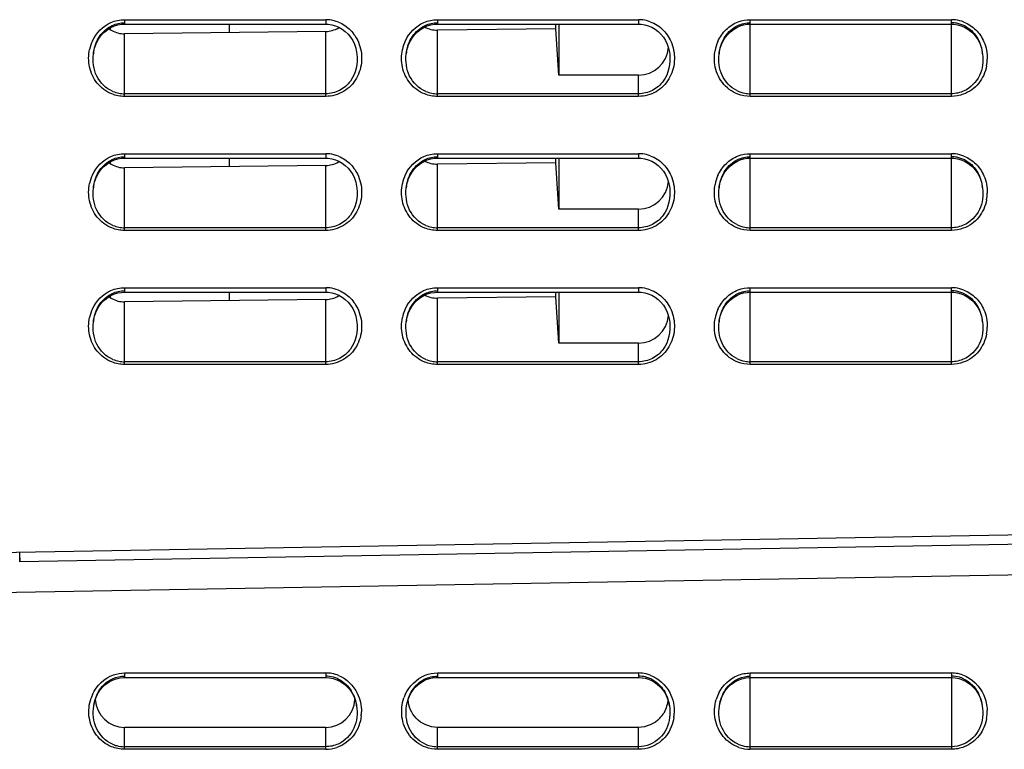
# Model space of a CAD drawing. Header units: millimetres. Extents: x 0 to 1200, y 0 to 1150.
# Tile 16 of 80: x 162 to 228, y 457 to 506. Entities that reach past the tile are written whole.
import ezdxf

# ---------------------------------------------------------------- set-up
doc = ezdxf.new("R2010")
doc.units = ezdxf.units.MM
doc.header["$LTSCALE"] = 74.962963
doc.layers.get('0').update_dxf_attribs({"linetype": 'CONTINUOUS'})
doc.layers.add('00_COMPONENTS', color=7, linetype='CONTINUOUS')

msp = doc.modelspace()

# ---------------------------------------------------------------- linework, layer by layer
at = {"color": 9, "linetype": 'CONTINUOUS'}
for p, q in [((169.124, 505.762), (169.124, 505.462)), ((169.124, 505.762), (182.624, 505.762)), ((182.624, 505.762), (182.624, 505.462)), ((190.124, 505.762), (190.124, 505.462)), ((190.124, 505.762), (203.624, 505.762)), ((203.624, 505.762), (203.624, 505.462)), ((211.124, 500.61), (211.124, 505.762)), ((211.124, 505.762), (224.624, 505.762)), ((224.624, 500.61), (224.624, 505.762)), ((182.624, 500.61), (182.624, 504.972)), ((190.124, 500.61), (190.124, 505.059)), ((169.124, 500.61), (169.124, 504.816)), ((184.718, 503.461), (184.719, 503.453)), ((205.718, 503.461), (205.719, 503.454)), ((203.624, 500.61), (203.624, 502.039)), ((182.624, 500.79), (169.124, 500.79)), ((182.624, 500.61), (169.124, 500.61)), ((203.624, 500.79), (190.124, 500.79)), ((203.624, 500.61), (190.124, 500.61)), ((224.624, 500.79), (211.124, 500.79)), ((224.624, 500.61), (211.124, 500.61)), ((169.124, 496.762), (169.124, 496.462)), ((169.124, 496.762), (182.624, 496.762)), ((182.624, 496.762), (182.624, 496.462)), ((190.124, 496.762), (190.124, 496.462)), ((190.124, 496.762), (203.624, 496.762)), ((203.624, 496.762), (203.624, 496.462)), ((211.124, 491.61), (211.124, 496.762)), ((211.124, 496.762), (224.624, 496.762)), ((224.624, 491.61), (224.624, 496.762)), ((169.124, 491.61), (169.124, 495.816)), ((182.624, 491.61), (182.624, 495.972)), ((190.124, 491.61), (190.124, 496.059)), ((184.718, 494.461), (184.719, 494.453)), ((205.718, 494.461), (205.719, 494.454)), ((203.624, 491.61), (203.624, 493.039)), ((182.624, 491.79), (169.124, 491.79)), ((203.624, 491.79), (190.124, 491.79)), ((224.624, 491.79), (211.124, 491.79)), ((182.624, 491.61), (169.124, 491.61)), ((203.624, 491.61), (190.124, 491.61)), ((224.624, 491.61), (211.124, 491.61)), ((169.124, 487.762), (169.124, 487.462)), ((169.124, 487.762), (182.624, 487.762)), ((182.624, 487.762), (182.624, 487.462)), ((190.124, 487.762), (190.124, 487.462)), ((190.124, 487.762), (203.624, 487.762)), ((203.624, 487.762), (203.624, 487.462)), ((211.124, 482.61), (211.124, 487.762)), ((211.124, 487.762), (224.624, 487.762)), ((224.624, 482.61), (224.624, 487.762)), ((169.124, 482.61), (169.124, 486.816)), ((182.624, 482.61), (182.624, 486.972)), ((190.124, 482.61), (190.124, 487.059)), ((184.718, 485.461), (184.719, 485.453)), ((205.718, 485.461), (205.719, 485.454)), ((203.624, 482.61), (203.624, 484.039)), ((182.624, 482.79), (169.124, 482.79)), ((182.624, 482.61), (169.124, 482.61)), ((203.624, 482.79), (190.124, 482.79)), ((203.624, 482.61), (190.124, 482.61)), ((224.624, 482.79), (211.124, 482.79)), ((224.624, 482.61), (211.124, 482.61)), ((169.124, 461.889), (169.124, 461.589)), ((169.124, 461.889), (182.624, 461.889)), ((182.624, 461.889), (182.624, 461.589)), ((190.124, 461.889), (190.124, 461.589)), ((190.124, 461.889), (203.624, 461.889)), ((203.624, 461.889), (203.624, 461.677)), ((203.624, 461.677), (203.624, 461.589)), ((211.124, 456.763), (211.124, 461.889)), ((211.124, 461.889), (224.624, 461.889)), ((224.624, 461.889), (224.624, 456.763)), ((169.124, 456.763), (169.124, 458.235)), ((182.624, 456.763), (182.624, 458.235)), ((190.124, 456.763), (190.124, 458.235)), ((203.624, 456.763), (203.624, 458.235)), ((182.624, 456.939), (169.124, 456.939)), ((182.624, 456.763), (169.124, 456.763)), ((203.624, 456.939), (190.124, 456.939)), ((203.624, 456.763), (190.124, 456.763)), ((224.624, 456.939), (211.124, 456.939)), ((224.624, 456.763), (211.124, 456.763))]:
    msp.add_line(p, q, dxfattribs=at)
at = {"color": 7, "linetype": 'CONTINUOUS'}
for p, q in [((167.791, 504.955), (167.993, 505.112)), ((167.993, 505.112), (168.211, 505.241)), ((168.211, 505.241), (168.44, 505.341)), ((168.44, 505.341), (168.677, 505.411)), ((168.677, 505.411), (168.918, 505.452)), ((168.918, 505.452), (169.124, 505.462)), ((169.124, 505.462), (182.624, 505.462)), ((182.624, 504.972), (169.124, 504.816)), ((176.174, 504.897), (176.174, 505.462)), ((182.624, 505.462), (182.79, 505.455)), ((182.79, 505.455), (183.035, 505.419)), ((183.035, 505.419), (183.276, 505.352)), ((183.276, 505.352), (183.509, 505.255)), ((183.509, 505.255), (183.731, 505.127)), ((183.731, 505.127), (183.938, 504.972)), ((183.938, 504.972), (184.126, 504.789)), ((188.791, 504.955), (188.993, 505.112)), ((188.993, 505.112), (189.211, 505.241)), ((189.211, 505.241), (189.44, 505.341)), ((189.44, 505.341), (189.677, 505.412)), ((189.677, 505.412), (189.919, 505.452)), ((189.919, 505.452), (190.124, 505.462)), ((190.124, 505.462), (203.624, 505.462)), ((198.074, 505.152), (190.124, 505.059)), ((198.074, 505.152), (198.074, 505.462)), ((198.279, 502.039), (198.074, 505.152)), ((198.279, 505.462), (198.279, 502.039)), ((203.624, 505.462), (203.792, 505.455)), ((203.792, 505.455), (204.036, 505.419)), ((204.036, 505.419), (204.278, 505.352)), ((204.278, 505.352), (204.511, 505.254)), ((204.511, 505.254), (204.733, 505.126)), ((204.733, 505.126), (204.94, 504.97)), ((204.94, 504.97), (205.127, 504.788)), ((209.793, 504.957), (209.995, 505.113)), ((209.995, 505.113), (210.213, 505.242)), ((210.213, 505.242), (210.442, 505.342)), ((210.442, 505.342), (210.679, 505.412)), ((210.679, 505.412), (210.92, 505.452)), ((210.92, 505.452), (211.124, 505.462)), ((211.124, 505.462), (224.624, 505.462)), ((224.624, 505.462), (224.791, 505.455)), ((224.791, 505.455), (225.036, 505.419)), ((225.036, 505.419), (225.277, 505.352)), ((225.277, 505.352), (225.511, 505.254)), ((225.511, 505.254), (225.733, 505.126)), ((225.733, 505.126), (225.939, 504.97)), ((225.939, 504.97), (226.127, 504.788)), ((167.192, 504.102), (167.306, 504.344)), ((167.306, 504.344), (167.444, 504.569)), ((167.444, 504.569), (167.607, 504.773)), ((167.607, 504.773), (167.791, 504.955)), ((184.126, 504.789), (184.292, 504.584)), ((184.292, 504.584), (184.435, 504.357)), ((184.435, 504.357), (184.552, 504.113)), ((188.192, 504.102), (188.306, 504.344)), ((188.306, 504.344), (188.445, 504.569)), ((188.445, 504.569), (188.607, 504.773)), ((188.607, 504.773), (188.791, 504.955)), ((205.127, 504.788), (205.293, 504.582)), ((205.293, 504.582), (205.436, 504.356)), ((205.436, 504.356), (205.552, 504.112)), ((209.192, 504.104), (209.307, 504.346)), ((209.307, 504.346), (209.446, 504.571)), ((209.446, 504.571), (209.609, 504.775)), ((209.609, 504.775), (209.793, 504.957)), ((226.127, 504.788), (226.293, 504.582)), ((226.293, 504.582), (226.436, 504.356)), ((226.436, 504.356), (226.552, 504.112)), ((167.046, 503.58), (167.105, 503.847)), ((167.105, 503.847), (167.192, 504.102)), ((184.552, 504.113), (184.641, 503.854)), ((184.641, 503.854), (184.701, 503.583)), ((188.046, 503.58), (188.105, 503.847)), ((188.105, 503.847), (188.192, 504.102)), ((205.552, 504.112), (205.641, 503.853)), ((205.641, 503.853), (205.701, 503.583)), ((209.046, 503.58), (209.105, 503.848)), ((209.105, 503.848), (209.192, 504.104)), ((226.552, 504.112), (226.641, 503.853)), ((226.641, 503.853), (226.701, 503.583)), ((167.028, 503.453), (167.046, 503.58)), ((167.028, 503.453), (167.029, 503.461)), ((184.701, 503.583), (184.719, 503.453)), ((188.028, 503.453), (188.046, 503.58)), ((188.028, 503.453), (188.029, 503.461)), ((205.701, 503.583), (205.72, 503.454)), ((209.028, 503.453), (209.046, 503.58)), ((209.028, 503.453), (209.029, 503.461)), ((226.701, 503.583), (226.719, 503.452)), ((226.718, 503.461), (226.719, 503.453)), ((203.624, 502.039), (198.279, 502.039)), ((168.44, 496.341), (168.677, 496.411)), ((168.677, 496.411), (168.918, 496.452)), ((168.918, 496.452), (169.124, 496.462)), ((169.124, 496.462), (182.624, 496.462)), ((176.174, 495.897), (176.174, 496.462)), ((182.624, 496.462), (182.79, 496.455)), ((182.79, 496.455), (183.035, 496.419)), ((183.035, 496.419), (183.276, 496.352)), ((189.44, 496.341), (189.677, 496.412)), ((189.677, 496.412), (189.919, 496.452)), ((189.919, 496.452), (190.124, 496.462)), ((190.124, 496.462), (203.624, 496.462)), ((198.074, 496.152), (198.074, 496.462)), ((198.279, 496.462), (198.279, 493.039)), ((203.624, 496.462), (203.792, 496.455)), ((203.792, 496.455), (204.036, 496.419)), ((204.036, 496.419), (204.278, 496.352)), ((210.442, 496.342), (210.679, 496.412)), ((210.679, 496.412), (210.92, 496.452)), ((210.92, 496.452), (211.124, 496.462)), ((211.124, 496.462), (224.624, 496.462)), ((224.624, 496.462), (224.791, 496.455)), ((224.791, 496.455), (225.036, 496.419)), ((225.036, 496.419), (225.277, 496.352)), ((167.444, 495.569), (167.607, 495.773)), ((167.607, 495.773), (167.791, 495.955)), ((167.791, 495.955), (167.993, 496.112)), ((167.993, 496.112), (168.211, 496.241)), ((168.211, 496.241), (168.44, 496.341)), ((182.624, 495.972), (169.124, 495.816)), ((183.276, 496.352), (183.509, 496.255)), ((183.509, 496.255), (183.731, 496.127)), ((183.731, 496.127), (183.938, 495.972)), ((183.938, 495.972), (184.126, 495.789)), ((184.126, 495.789), (184.292, 495.584)), ((188.445, 495.569), (188.607, 495.773)), ((188.607, 495.773), (188.791, 495.955)), ((188.791, 495.955), (188.993, 496.112)), ((188.993, 496.112), (189.211, 496.241)), ((189.211, 496.241), (189.44, 496.341)), ((198.074, 496.152), (190.124, 496.059)), ((198.279, 493.039), (198.074, 496.152)), ((204.278, 496.352), (204.511, 496.254)), ((204.511, 496.254), (204.733, 496.126)), ((204.733, 496.126), (204.94, 495.97)), ((204.94, 495.97), (205.127, 495.788)), ((205.127, 495.788), (205.293, 495.582)), ((209.446, 495.571), (209.609, 495.775)), ((209.609, 495.775), (209.793, 495.957)), ((209.793, 495.957), (209.995, 496.113)), ((209.995, 496.113), (210.213, 496.242)), ((210.213, 496.242), (210.442, 496.342)), ((225.277, 496.352), (225.511, 496.254)), ((225.511, 496.254), (225.733, 496.126)), ((225.733, 496.126), (225.939, 495.97)), ((225.939, 495.97), (226.127, 495.788)), ((226.127, 495.788), (226.293, 495.582)), ((167.105, 494.847), (167.192, 495.102)), ((167.192, 495.102), (167.306, 495.344)), ((167.306, 495.344), (167.444, 495.569)), ((184.292, 495.584), (184.435, 495.357)), ((184.435, 495.357), (184.552, 495.113)), ((184.552, 495.113), (184.641, 494.854)), ((188.105, 494.847), (188.192, 495.102)), ((188.192, 495.102), (188.306, 495.344)), ((188.306, 495.344), (188.445, 495.569)), ((205.293, 495.582), (205.436, 495.356)), ((205.436, 495.356), (205.552, 495.112)), ((205.552, 495.112), (205.641, 494.853)), ((209.105, 494.848), (209.192, 495.104)), ((209.192, 495.104), (209.307, 495.346)), ((209.307, 495.346), (209.446, 495.571)), ((226.293, 495.582), (226.436, 495.356)), ((226.436, 495.356), (226.552, 495.112)), ((226.552, 495.112), (226.641, 494.853)), ((167.028, 494.453), (167.046, 494.58)), ((167.028, 494.453), (167.029, 494.461)), ((167.046, 494.58), (167.105, 494.847)), ((184.641, 494.854), (184.701, 494.583)), ((184.701, 494.583), (184.719, 494.453)), ((188.028, 494.453), (188.046, 494.58)), ((188.028, 494.453), (188.029, 494.461)), ((188.046, 494.58), (188.105, 494.847)), ((205.641, 494.853), (205.701, 494.583)), ((205.701, 494.583), (205.72, 494.454)), ((209.028, 494.453), (209.046, 494.58)), ((209.028, 494.453), (209.029, 494.461)), ((209.046, 494.58), (209.105, 494.848)), ((226.641, 494.853), (226.701, 494.583)), ((226.701, 494.583), (226.719, 494.452)), ((226.718, 494.461), (226.719, 494.453)), ((203.624, 493.039), (198.279, 493.039)), ((167.993, 487.112), (168.211, 487.241)), ((168.211, 487.241), (168.44, 487.341)), ((168.44, 487.341), (168.677, 487.411)), ((168.677, 487.411), (168.918, 487.452)), ((168.918, 487.452), (169.124, 487.462)), ((169.124, 487.462), (182.624, 487.462)), ((176.174, 486.897), (176.174, 487.462)), ((182.624, 487.462), (182.79, 487.455)), ((182.79, 487.455), (183.035, 487.419)), ((183.035, 487.419), (183.276, 487.352)), ((183.276, 487.352), (183.509, 487.255)), ((183.509, 487.255), (183.731, 487.127)), ((183.731, 487.127), (183.938, 486.972)), ((188.993, 487.112), (189.211, 487.241)), ((189.211, 487.241), (189.44, 487.341)), ((189.44, 487.341), (189.677, 487.412)), ((189.677, 487.412), (189.919, 487.452)), ((189.919, 487.452), (190.124, 487.462)), ((190.124, 487.462), (203.624, 487.462)), ((198.074, 487.152), (190.124, 487.059)), ((198.074, 487.152), (198.074, 487.462)), ((198.279, 484.039), (198.074, 487.152)), ((198.279, 487.462), (198.279, 484.039)), ((203.624, 487.462), (203.792, 487.455)), ((203.792, 487.455), (204.036, 487.419)), ((204.036, 487.419), (204.278, 487.352)), ((204.278, 487.352), (204.511, 487.254)), ((204.511, 487.254), (204.733, 487.126)), ((204.733, 487.126), (204.94, 486.97)), ((209.995, 487.113), (210.213, 487.242)), ((210.213, 487.242), (210.442, 487.342)), ((210.442, 487.342), (210.679, 487.412)), ((210.679, 487.412), (210.92, 487.452)), ((210.92, 487.452), (211.124, 487.462)), ((211.124, 487.462), (224.624, 487.462)), ((224.624, 487.462), (224.791, 487.455)), ((224.791, 487.455), (225.036, 487.419)), ((225.036, 487.419), (225.277, 487.352)), ((225.277, 487.352), (225.511, 487.254)), ((225.511, 487.254), (225.733, 487.126)), ((225.733, 487.126), (225.939, 486.97)), ((167.306, 486.344), (167.444, 486.569)), ((167.444, 486.569), (167.607, 486.773)), ((167.607, 486.773), (167.791, 486.955)), ((167.791, 486.955), (167.993, 487.112)), ((182.624, 486.972), (169.124, 486.816)), ((183.938, 486.972), (184.126, 486.789)), ((184.126, 486.789), (184.292, 486.584)), ((184.292, 486.584), (184.435, 486.357)), ((188.306, 486.344), (188.445, 486.569)), ((188.445, 486.569), (188.607, 486.773)), ((188.607, 486.773), (188.791, 486.955)), ((188.791, 486.955), (188.993, 487.112)), ((204.94, 486.97), (205.127, 486.788)), ((205.127, 486.788), (205.293, 486.582)), ((205.293, 486.582), (205.436, 486.356)), ((209.307, 486.346), (209.446, 486.571)), ((209.446, 486.571), (209.609, 486.775)), ((209.609, 486.775), (209.793, 486.957)), ((209.793, 486.957), (209.995, 487.113)), ((225.939, 486.97), (226.127, 486.788)), ((226.127, 486.788), (226.293, 486.582)), ((226.293, 486.582), (226.436, 486.356)), ((167.046, 485.58), (167.105, 485.847)), ((167.105, 485.847), (167.192, 486.102)), ((167.192, 486.102), (167.306, 486.344)), ((184.435, 486.357), (184.552, 486.113)), ((184.552, 486.113), (184.641, 485.854)), ((184.641, 485.854), (184.701, 485.583)), ((188.046, 485.58), (188.105, 485.847)), ((188.105, 485.847), (188.192, 486.102)), ((188.192, 486.102), (188.306, 486.344)), ((205.436, 486.356), (205.552, 486.112)), ((205.552, 486.112), (205.641, 485.853)), ((205.641, 485.853), (205.701, 485.583)), ((209.046, 485.58), (209.105, 485.848)), ((209.105, 485.848), (209.192, 486.104)), ((209.192, 486.104), (209.307, 486.346)), ((226.436, 486.356), (226.552, 486.112)), ((226.552, 486.112), (226.641, 485.853)), ((226.641, 485.853), (226.701, 485.583)), ((167.028, 485.453), (167.046, 485.58)), ((167.028, 485.453), (167.029, 485.461)), ((184.701, 485.583), (184.719, 485.453)), ((188.028, 485.453), (188.046, 485.58)), ((188.028, 485.453), (188.029, 485.461)), ((205.701, 485.583), (205.72, 485.454)), ((209.028, 485.453), (209.046, 485.58)), ((209.028, 485.453), (209.029, 485.461)), ((226.701, 485.583), (226.719, 485.452)), ((226.718, 485.461), (226.719, 485.453)), ((203.624, 484.039), (198.279, 484.039)), ((159.074, 469.96), (250.74, 471.56)), ((250.748, 470.909), (162.098, 469.361)), ((162.098, 469.361), (162.098, 470.013)), ((162.091, 469.626), (162.098, 469.361)), ((250.79, 468.852), (159.174, 467.253)), ((168.086, 461.294), (168.319, 461.417)), ((168.319, 461.417), (168.563, 461.507)), ((168.563, 461.507), (168.816, 461.564)), ((168.816, 461.564), (169.073, 461.588)), ((169.073, 461.588), (169.124, 461.589)), ((169.124, 461.589), (182.624, 461.589)), ((182.624, 461.589), (182.873, 461.573)), ((182.873, 461.573), (183.13, 461.522)), ((183.13, 461.522), (183.381, 461.437)), ((183.381, 461.437), (183.622, 461.319)), ((188.986, 461.23), (189.178, 461.348)), ((189.178, 461.348), (189.379, 461.443)), ((189.379, 461.443), (189.587, 461.514)), ((189.587, 461.514), (189.798, 461.562)), ((189.798, 461.562), (190.011, 461.585)), ((190.011, 461.585), (190.124, 461.589)), ((190.124, 461.589), (203.624, 461.589)), ((203.624, 461.589), (203.651, 461.589)), ((203.651, 461.589), (203.863, 461.574)), ((203.863, 461.574), (204.076, 461.536)), ((204.076, 461.536), (204.287, 461.474)), ((204.287, 461.474), (204.494, 461.387)), ((204.494, 461.387), (204.693, 461.275)), ((210.084, 461.294), (210.318, 461.417)), ((210.318, 461.417), (210.563, 461.507)), ((210.563, 461.507), (210.816, 461.565)), ((210.816, 461.565), (211.074, 461.588)), ((211.074, 461.588), (211.124, 461.589)), ((211.124, 461.589), (224.624, 461.589)), ((224.624, 461.589), (224.873, 461.573)), ((224.873, 461.573), (225.13, 461.522)), ((225.13, 461.522), (225.381, 461.438)), ((225.381, 461.438), (225.621, 461.319)), ((167.339, 460.515), (167.491, 460.749)), ((167.491, 460.749), (167.669, 460.959)), ((167.669, 460.959), (167.868, 461.141)), ((167.868, 461.141), (168.086, 461.294)), ((183.622, 461.319), (183.847, 461.167)), ((183.847, 461.167), (184.053, 460.985)), ((184.053, 460.985), (184.238, 460.773)), ((184.238, 460.773), (184.397, 460.536)), ((188.361, 460.553), (188.492, 460.75)), ((188.492, 460.75), (188.641, 460.929)), ((188.641, 460.929), (188.807, 461.09)), ((188.807, 461.09), (188.986, 461.23)), ((204.693, 461.275), (204.882, 461.14)), ((204.882, 461.14), (205.057, 460.981)), ((205.057, 460.981), (205.217, 460.801)), ((205.217, 460.801), (205.358, 460.601)), ((209.337, 460.513), (209.49, 460.747)), ((209.49, 460.747), (209.667, 460.957)), ((209.667, 460.957), (209.867, 461.14)), ((209.867, 461.14), (210.084, 461.294)), ((225.621, 461.319), (225.845, 461.168)), ((225.845, 461.168), (226.052, 460.986)), ((226.052, 460.986), (226.237, 460.775)), ((226.237, 460.775), (226.396, 460.538)), ((167.117, 459.98), (167.213, 460.258)), ((167.213, 460.258), (167.339, 460.515)), ((184.397, 460.536), (184.528, 460.274)), ((184.528, 460.274), (184.628, 459.991)), ((188.091, 459.878), (188.159, 460.115)), ((188.159, 460.115), (188.249, 460.341)), ((188.249, 460.341), (188.361, 460.553)), ((205.358, 460.601), (205.478, 460.383)), ((205.478, 460.383), (205.577, 460.149)), ((205.577, 460.149), (205.651, 459.903)), ((209.116, 459.978), (209.212, 460.256)), ((209.212, 460.256), (209.337, 460.513)), ((226.396, 460.538), (226.527, 460.276)), ((226.527, 460.276), (226.627, 459.993)), ((167.051, 459.676), (167.117, 459.98)), ((167.052, 459.676), (167.054, 459.69)), ((184.628, 459.991), (184.696, 459.676)), ((184.694, 459.69), (184.696, 459.676)), ((188.052, 459.68), (188.091, 459.878)), ((188.052, 459.68), (188.054, 459.69)), ((205.651, 459.903), (205.695, 459.68)), ((205.694, 459.69), (205.695, 459.68)), ((209.052, 459.677), (209.116, 459.978)), ((209.052, 459.677), (209.054, 459.69)), ((226.627, 459.993), (226.696, 459.675)), ((226.694, 459.69), (226.696, 459.676)), ((182.624, 458.235), (169.124, 458.235)), ((203.624, 458.235), (190.124, 458.235))]:
    msp.add_line(p, q, dxfattribs=at)
at = {"color": 9, "linetype": 'CONTINUOUS'}
for centre, radius, start, end in [((182.624, 503.473), 2.289, 83.19355, 89.99206), ((182.619, 503.454), 2.309, 68.21721, 83.14926), ((203.623, 503.473), 2.289, 82.52145, 89.99006), ((203.62, 503.458), 2.305, 70.29193, 82.49518), ((224.623, 503.472), 2.29, 83.27414, 89.99106), ((224.62, 503.455), 2.308, 68.48021, 83.23107), ((169.463, 503.186), 2.749, 154.91851, 167.83747), ((190.465, 503.186), 2.751, 155.09781, 168.05442), ((211.478, 503.182), 2.764, 156.29707, 169.50236), ((224.24, 503.168), 2.795, 349.40358, 358.86632), ((182.624, 494.473), 2.289, 83.19355, 89.99206), ((182.619, 494.454), 2.309, 68.21721, 83.14926), ((203.623, 494.473), 2.289, 82.52145, 89.99006), ((203.62, 494.458), 2.305, 70.29193, 82.49518), ((224.623, 494.472), 2.29, 83.27414, 89.99106), ((224.62, 494.455), 2.308, 68.48021, 83.23107), ((169.463, 494.186), 2.749, 154.91851, 167.83747), ((190.465, 494.186), 2.751, 155.09781, 168.05442), ((211.478, 494.182), 2.764, 156.29707, 169.50236), ((224.24, 494.168), 2.795, 349.40358, 358.86632), ((182.624, 485.473), 2.289, 83.19355, 89.99206), ((182.619, 485.454), 2.309, 68.21721, 83.14926), ((203.623, 485.473), 2.289, 82.52145, 89.99006), ((203.62, 485.458), 2.305, 70.29193, 82.49518), ((224.623, 485.472), 2.29, 83.27414, 89.99106), ((224.62, 485.455), 2.308, 68.48021, 83.23107), ((169.463, 485.186), 2.749, 154.91851, 167.83747), ((190.465, 485.186), 2.751, 155.09781, 168.05442), ((211.478, 485.182), 2.764, 156.29707, 169.50236), ((224.24, 485.168), 2.795, 349.40358, 358.86632), ((182.623, 459.614), 2.275, 79.35677, 89.98474), ((182.619, 459.597), 2.292, 67.59742, 79.32384), ((203.623, 459.61), 2.279, 76.95662, 89.9704), ((203.62, 459.6), 2.289, 69.73818, 76.93946), ((224.623, 459.613), 2.275, 78.86033, 89.98303), ((224.62, 459.602), 2.287, 70.74616, 78.83909), ((169.434, 459.333), 2.706, 155.83206, 161.11798), ((190.441, 459.331), 2.713, 155.95281, 161.01398), ((211.436, 459.331), 2.709, 153.21657, 163.48603), ((224.246, 459.303), 2.778, 350.19662, 1.29231), ((182.242, 459.303), 2.782, 354.05108, 359.60048), ((203.252, 459.302), 2.772, 351.62444, 357.1009), ((182.621, 459.099), 2.336, 270.07423, 288.85138), ((211.127, 459.099), 2.337, 250.9887, 269.92385)]:
    msp.add_arc(centre, radius, start, end, dxfattribs=at)
at = {"color": 7, "linetype": 'CONTINUOUS'}
for centre, radius, start, end in [((169.102, 506.523), 1.708, 232.99648, 240.56685), ((182.597, 506.705), 1.734, 300.49408, 302.46868), ((224.623, 503.587), 1.969, 79.16725, 89.98382), ((224.618, 503.571), 1.986, 62.96723, 79.0991), ((170.021, 503.115), 3.011, 171.93268, 173.39039), ((169.994, 503.119), 2.984, 170.71373, 171.93229), ((191.02, 503.115), 3.011, 172.11378, 173.39006), ((190.994, 503.118), 2.985, 170.70933, 172.11395), ((212, 503.117), 2.99, 170.93501, 173.38807), ((223.751, 503.116), 2.988, 6.63192, 9.25923), ((169.126, 502.841), 2.05, 247.35038, 259.23077), ((169.124, 502.839), 2.049, 259.25835, 269.98625), ((190.126, 502.84), 2.05, 247.43274, 259.26934), ((190.124, 502.839), 2.049, 259.29678, 269.98623), ((211.127, 502.845), 2.056, 243.84704, 259.49046), ((211.124, 502.839), 2.049, 259.54298, 269.98564), ((224.623, 494.587), 1.969, 79.16725, 89.98382), ((224.618, 494.571), 1.986, 62.96723, 79.0991), ((169.102, 497.523), 1.708, 232.99648, 240.56685), ((182.597, 497.705), 1.734, 300.49408, 302.46868), ((170.021, 494.115), 3.011, 171.93268, 173.39039), ((169.994, 494.119), 2.984, 170.71373, 171.93229), ((191.02, 494.115), 3.011, 172.11378, 173.39006), ((190.994, 494.118), 2.985, 170.70933, 172.11395), ((212, 494.117), 2.99, 170.93501, 173.38807), ((223.751, 494.116), 2.988, 6.63192, 9.25923), ((169.126, 493.841), 2.05, 247.35038, 259.23077), ((169.124, 493.839), 2.049, 259.25835, 269.98625), ((190.126, 493.84), 2.05, 247.43274, 259.26934), ((190.124, 493.839), 2.049, 259.29678, 269.98623), ((211.127, 493.845), 2.056, 243.84704, 259.49046), ((211.124, 493.839), 2.049, 259.54298, 269.98564), ((169.102, 488.523), 1.708, 232.99648, 240.56685), ((182.597, 488.705), 1.734, 300.49408, 302.46868), ((224.623, 485.587), 1.969, 79.16725, 89.98382), ((224.618, 485.571), 1.986, 62.96723, 79.0991), ((170.021, 485.115), 3.011, 171.93268, 173.39039), ((169.994, 485.119), 2.984, 170.71373, 171.93229), ((191.02, 485.115), 3.011, 172.11378, 173.39006), ((190.994, 485.118), 2.985, 170.70933, 172.11395), ((212, 485.117), 2.99, 170.93501, 173.38807), ((223.751, 485.116), 2.988, 6.63192, 9.25923), ((169.126, 484.841), 2.05, 247.35038, 259.23077), ((169.124, 484.839), 2.049, 259.25835, 269.98625), ((190.126, 484.84), 2.05, 247.43274, 259.26934), ((190.124, 484.839), 2.049, 259.29678, 269.98623), ((211.127, 484.845), 2.056, 243.84704, 259.49046), ((211.124, 484.839), 2.049, 259.54298, 269.98564), ((182.623, 459.729), 1.948, 74.69684, 89.96124), ((182.619, 459.722), 1.957, 66.22761, 74.66229), ((203.623, 459.731), 1.947, 76.15969, 89.96791), ((203.619, 459.72), 1.959, 64.48687, 76.11854), ((224.622, 459.728), 1.949, 73.97487, 89.95593), ((224.618, 459.719), 1.959, 65.0821, 73.93455), ((181.679, 459.218), 3.052, 8.8915, 10.32403), ((202.808, 459.243), 2.92, 12.11337, 13.06353), ((202.779, 459.237), 2.95, 8.82307, 12.10918), ((203.619, 460.206), 1.973, 316.66341, 329.9992), ((169.125, 458.988), 2.049, 246.62187, 254.95675), ((169.125, 458.992), 2.053, 254.99035, 269.96817), ((190.126, 458.99), 2.051, 245.41447, 256.66058), ((190.125, 458.99), 2.051, 256.69706, 269.97675), ((211.125, 458.989), 2.05, 245.60661, 254.31579), ((211.125, 458.992), 2.053, 254.35474, 269.96418)]:
    msp.add_arc(centre, radius, start, end, dxfattribs=at)
for centre, major_axis, start_param, end_param in [((203.624, 504.052), (0, -2.013), 0, 1.490219), ((203.624, 495.052), (0, -2.013), 0, 1.490219), ((203.624, 486.052), (0, -2.013), 0, 1.490219), ((169.124, 460.202), (-1.967, 0), 6.332749, 7.853982), ((182.624, 460.202), (0, -1.967), 6.283185, 7.804288)]:
    msp.add_ellipse(centre, major_axis=major_axis, ratio=1, start_param=start_param, end_param=end_param, dxfattribs=at)
at = {"color": 9, "linetype": 'CONTINUOUS'}
for points in [[(168.211, 505.573), (168.496, 505.696), (168.813, 505.762), (169.124, 505.762)], [(189.209, 505.572), (189.494, 505.696), (189.812, 505.762), (190.124, 505.762)], [(210.316, 505.615), (210.572, 505.712), (210.85, 505.762), (211.124, 505.762)], [(166.973, 504.351), (167.22, 504.876), (167.679, 505.342), (168.211, 505.573)], [(187.97, 504.344), (188.215, 504.871), (188.675, 505.34), (189.209, 505.572)], [(166.771, 502.596), (166.691, 502.977), (166.693, 503.384), (166.776, 503.765)], [(187.774, 502.584), (187.692, 502.965), (187.693, 503.373), (187.774, 503.755)], [(208.745, 502.742), (208.697, 503.052), (208.702, 503.376), (208.76, 503.685)], [(226.806, 504.282), (226.964, 503.918), (227.043, 503.51), (227.035, 503.113)], [(169.124, 500.61), (168.833, 500.61), (168.537, 500.667), (168.267, 500.774)], [(190.124, 500.61), (189.834, 500.61), (189.539, 500.666), (189.27, 500.772)], [(211.124, 500.61), (210.841, 500.61), (210.553, 500.663), (210.289, 500.765)], [(225.426, 500.753), (225.171, 500.659), (224.895, 500.61), (224.624, 500.61)], [(166.973, 495.351), (167.22, 495.876), (167.679, 496.342), (168.211, 496.573)], [(168.211, 496.573), (168.496, 496.696), (168.813, 496.762), (169.124, 496.762)], [(187.97, 495.344), (188.215, 495.871), (188.675, 496.34), (189.209, 496.572)], [(189.209, 496.572), (189.494, 496.696), (189.812, 496.762), (190.124, 496.762)], [(210.316, 496.615), (210.572, 496.712), (210.85, 496.762), (211.124, 496.762)], [(226.806, 495.282), (226.964, 494.918), (227.043, 494.51), (227.035, 494.113)], [(166.771, 493.596), (166.691, 493.977), (166.693, 494.384), (166.776, 494.765)], [(187.774, 493.584), (187.692, 493.965), (187.693, 494.373), (187.774, 494.755)], [(208.745, 493.742), (208.697, 494.052), (208.702, 494.376), (208.76, 494.685)], [(169.124, 491.61), (168.833, 491.61), (168.537, 491.667), (168.267, 491.774)], [(190.124, 491.61), (189.834, 491.61), (189.539, 491.666), (189.27, 491.772)], [(211.124, 491.61), (210.841, 491.61), (210.553, 491.663), (210.289, 491.765)], [(225.426, 491.753), (225.171, 491.659), (224.895, 491.61), (224.624, 491.61)], [(166.973, 486.351), (167.22, 486.876), (167.679, 487.342), (168.211, 487.573)], [(168.211, 487.573), (168.496, 487.696), (168.813, 487.762), (169.124, 487.762)], [(187.97, 486.344), (188.215, 486.871), (188.675, 487.34), (189.209, 487.572)], [(189.209, 487.572), (189.494, 487.696), (189.812, 487.762), (190.124, 487.762)], [(210.316, 487.615), (210.572, 487.712), (210.85, 487.762), (211.124, 487.762)], [(226.806, 486.282), (226.964, 485.918), (227.043, 485.51), (227.035, 485.113)], [(166.771, 484.596), (166.691, 484.977), (166.693, 485.384), (166.776, 485.765)], [(187.774, 484.584), (187.692, 484.965), (187.693, 485.373), (187.774, 485.755)], [(208.745, 484.742), (208.697, 485.052), (208.702, 485.376), (208.76, 485.685)], [(169.124, 482.61), (168.833, 482.61), (168.537, 482.667), (168.267, 482.774)], [(190.124, 482.61), (189.834, 482.61), (189.539, 482.666), (189.27, 482.772)], [(211.124, 482.61), (210.841, 482.61), (210.553, 482.663), (210.289, 482.765)], [(225.426, 482.753), (225.171, 482.659), (224.895, 482.61), (224.624, 482.61)], [(166.965, 460.44), (167.231, 461.031), (167.774, 461.556), (168.387, 461.766)], [(168.387, 461.766), (168.623, 461.846), (168.875, 461.889), (169.124, 461.889)], [(183.492, 461.716), (184.025, 461.497), (184.489, 461.041), (184.743, 460.524)], [(187.963, 460.436), (188.216, 461.002), (188.718, 461.507), (189.295, 461.732)], [(189.295, 461.732), (189.557, 461.834), (189.843, 461.889), (190.124, 461.889)], [(204.412, 461.748), (204.962, 461.544), (205.451, 461.092), (205.72, 460.571)], [(209.018, 460.552), (209.276, 461.061), (209.739, 461.507), (210.267, 461.721)], [(210.267, 461.721), (210.537, 461.83), (210.833, 461.889), (211.124, 461.889)], [(225.374, 461.761), (225.998, 461.543), (226.546, 460.998), (226.804, 460.39)], [(166.754, 458.891), (166.689, 459.327), (166.731, 459.791), (166.874, 460.208)], [(184.743, 460.524), (184.93, 460.143), (185.027, 459.708), (185.024, 459.284)], [(187.746, 458.954), (187.693, 459.372), (187.738, 459.814), (187.875, 460.213)], [(205.72, 460.571), (205.94, 460.144), (206.045, 459.641), (206.02, 459.162)], [(208.772, 458.79), (208.69, 459.22), (208.715, 459.682), (208.839, 460.101)], [(226.804, 460.39), (226.941, 460.068), (227.015, 459.715), (227.023, 459.366)], [(169.124, 456.763), (168.824, 456.763), (168.519, 456.823), (168.242, 456.937)], [(190.124, 456.763), (189.858, 456.763), (189.589, 456.81), (189.339, 456.899)], [(204.449, 456.914), (204.187, 456.815), (203.903, 456.763), (203.624, 456.763)], [(225.492, 456.931), (225.219, 456.821), (224.919, 456.763), (224.624, 456.763)]]:
    msp.add_open_spline(points, degree=3, dxfattribs=at)
at = {"color": 7, "linetype": 'CONTINUOUS'}
for points, knots in [([(167.049, 503.6), (167.109, 503.968), (167.366, 504.695), (167.959, 505.217), (168.298, 505.374)], [0, 0, 0, 0, 0.499877, 1, 1, 1, 1]), ([(188.049, 503.6), (188.109, 503.968), (188.365, 504.694), (188.957, 505.216), (189.295, 505.373)], [0, 0, 0, 0, 0.499874, 1, 1, 1, 1]), ([(209.047, 503.588), (209.105, 503.955), (209.358, 504.682), (209.945, 505.207), (210.281, 505.366)], [0, 0, 0, 0, 0.499867, 1, 1, 1, 1]), ([(225.52, 505.34), (225.842, 505.176), (226.399, 504.656), (226.642, 503.953), (226.7, 503.597)], [0, 0, 0, 0, 0.500228, 1, 1, 1, 1]), ([(168.336, 500.948), (167.878, 501.14), (167.09, 501.907), (166.972, 502.958), (167.028, 503.453)], [0, 0, 0, 0, 0.499325, 1, 1, 1, 1]), ([(189.339, 500.947), (188.88, 501.138), (188.09, 501.906), (187.972, 502.958), (188.028, 503.453)], [0, 0, 0, 0, 0.499317, 1, 1, 1, 1]), ([(210.221, 501), (209.793, 501.211), (209.078, 501.975), (208.974, 502.978), (209.028, 503.453)], [0, 0, 0, 0, 0.49951, 1, 1, 1, 1]), ([(226.72, 503.453), (226.774, 502.968), (226.664, 501.943), (225.916, 501.177), (225.474, 500.975)], [0, 0, 0, 0, 0.500662, 1, 1, 1, 1]), ([(167.049, 494.6), (167.109, 494.968), (167.366, 495.695), (167.959, 496.217), (168.298, 496.374)], [0, 0, 0, 0, 0.499877, 1, 1, 1, 1]), ([(188.049, 494.6), (188.109, 494.968), (188.365, 495.694), (188.957, 496.216), (189.295, 496.373)], [0, 0, 0, 0, 0.499874, 1, 1, 1, 1]), ([(209.047, 494.588), (209.105, 494.955), (209.358, 495.682), (209.945, 496.207), (210.281, 496.366)], [0, 0, 0, 0, 0.499867, 1, 1, 1, 1]), ([(225.52, 496.34), (225.842, 496.176), (226.399, 495.656), (226.642, 494.953), (226.7, 494.597)], [0, 0, 0, 0, 0.500228, 1, 1, 1, 1]), ([(168.336, 491.948), (167.878, 492.14), (167.09, 492.907), (166.972, 493.958), (167.028, 494.453)], [0, 0, 0, 0, 0.499325, 1, 1, 1, 1]), ([(189.339, 491.947), (188.88, 492.138), (188.09, 492.906), (187.972, 493.958), (188.028, 494.453)], [0, 0, 0, 0, 0.499317, 1, 1, 1, 1]), ([(210.221, 492), (209.793, 492.211), (209.078, 492.975), (208.974, 493.978), (209.028, 494.453)], [0, 0, 0, 0, 0.49951, 1, 1, 1, 1]), ([(226.72, 494.453), (226.774, 493.968), (226.664, 492.943), (225.916, 492.177), (225.474, 491.975)], [0, 0, 0, 0, 0.500662, 1, 1, 1, 1]), ([(167.049, 485.6), (167.109, 485.968), (167.366, 486.695), (167.959, 487.217), (168.298, 487.374)], [0, 0, 0, 0, 0.499877, 1, 1, 1, 1]), ([(188.049, 485.6), (188.109, 485.968), (188.365, 486.694), (188.957, 487.216), (189.295, 487.373)], [0, 0, 0, 0, 0.499874, 1, 1, 1, 1]), ([(209.047, 485.588), (209.105, 485.955), (209.358, 486.682), (209.945, 487.207), (210.281, 487.366)], [0, 0, 0, 0, 0.499867, 1, 1, 1, 1]), ([(225.52, 487.34), (225.842, 487.176), (226.399, 486.656), (226.642, 485.953), (226.7, 485.597)], [0, 0, 0, 0, 0.500228, 1, 1, 1, 1]), ([(168.336, 482.948), (167.878, 483.14), (167.09, 483.907), (166.972, 484.958), (167.028, 485.453)], [0, 0, 0, 0, 0.499325, 1, 1, 1, 1]), ([(189.339, 482.947), (188.88, 483.138), (188.09, 483.906), (187.972, 484.958), (188.028, 485.453)], [0, 0, 0, 0, 0.499317, 1, 1, 1, 1]), ([(210.221, 483), (209.793, 483.211), (209.078, 483.975), (208.974, 484.978), (209.028, 485.453)], [0, 0, 0, 0, 0.49951, 1, 1, 1, 1]), ([(226.72, 485.453), (226.774, 484.968), (226.664, 483.943), (225.916, 483.177), (225.474, 482.975)], [0, 0, 0, 0, 0.500662, 1, 1, 1, 1]), ([(183.408, 461.512), (183.748, 461.362), (184.347, 460.851), (184.615, 460.13), (184.681, 459.765)], [0, 0, 0, 0, 0.500137, 1, 1, 1, 1]), ([(204.462, 461.487), (204.768, 461.341), (205.308, 460.877), (205.576, 460.233), (205.653, 459.903)], [0, 0, 0, 0, 0.500295, 1, 1, 1, 1]), ([(209.054, 459.69), (209.113, 460.071), (209.375, 460.826), (209.996, 461.363), (210.35, 461.517)], [0, 0, 0, 0, 0.499973, 1, 1, 1, 1]), ([(225.444, 461.496), (225.786, 461.337), (226.383, 460.801), (226.636, 460.063), (226.694, 459.69)], [0, 0, 0, 0, 0.500142, 1, 1, 1, 1]), ([(168.312, 457.107), (167.85, 457.307), (167.062, 458.103), (166.976, 459.177), (167.052, 459.676)], [0, 0, 0, 0, 0.49922, 1, 1, 1, 1]), ([(184.696, 459.676), (184.771, 459.181), (184.688, 458.119), (183.917, 457.323), (183.462, 457.119)], [0, 0, 0, 0, 0.500712, 1, 1, 1, 1]), ([(189.273, 457.125), (188.82, 457.332), (188.057, 458.129), (187.977, 459.187), (188.052, 459.68)], [0, 0, 0, 0, 0.499237, 1, 1, 1, 1]), ([(205.696, 459.68), (205.773, 459.171), (205.682, 458.074), (204.86, 457.276), (204.384, 457.085)], [0, 0, 0, 0, 0.500927, 1, 1, 1, 1]), ([(210.279, 457.122), (209.825, 457.328), (209.059, 458.124), (208.977, 459.183), (209.052, 459.677)], [0, 0, 0, 0, 0.49931, 1, 1, 1, 1]), ([(226.696, 459.675), (226.772, 459.174), (226.685, 458.096), (225.889, 457.3), (225.423, 457.102)], [0, 0, 0, 0, 0.500814, 1, 1, 1, 1])]:
    msp.add_open_spline(points, degree=3, knots=knots, dxfattribs=at)
for points in [[(168.263, 505.036), (168.521, 504.89), (168.828, 504.812), (169.124, 504.816)], [(168.298, 505.374), (168.554, 505.492), (168.842, 505.556), (169.124, 505.556)], [(182.624, 504.972), (182.919, 504.976), (183.223, 505.061), (183.477, 505.211)], [(189.275, 505.276), (189.529, 505.133), (189.832, 505.056), (190.124, 505.059)], [(189.295, 505.373), (189.552, 505.492), (189.841, 505.556), (190.124, 505.556)], [(210.281, 505.366), (210.541, 505.489), (210.836, 505.556), (211.124, 505.556)], [(225.474, 500.975), (225.21, 500.855), (224.914, 500.79), (224.624, 500.79)], [(168.298, 496.374), (168.554, 496.492), (168.842, 496.556), (169.124, 496.556)], [(189.295, 496.373), (189.552, 496.492), (189.841, 496.556), (190.124, 496.556)], [(210.281, 496.366), (210.541, 496.489), (210.836, 496.556), (211.124, 496.556)], [(168.263, 496.036), (168.521, 495.89), (168.828, 495.812), (169.124, 495.816)], [(182.624, 495.972), (182.919, 495.976), (183.223, 496.061), (183.477, 496.211)], [(189.275, 496.276), (189.529, 496.133), (189.832, 496.056), (190.124, 496.059)], [(225.474, 491.975), (225.21, 491.855), (224.914, 491.79), (224.624, 491.79)], [(168.298, 487.374), (168.554, 487.492), (168.842, 487.556), (169.124, 487.556)], [(182.624, 486.972), (182.919, 486.976), (183.223, 487.061), (183.477, 487.211)], [(189.275, 487.276), (189.529, 487.133), (189.832, 487.056), (190.124, 487.059)], [(189.295, 487.373), (189.552, 487.492), (189.841, 487.556), (190.124, 487.556)], [(210.281, 487.366), (210.541, 487.489), (210.836, 487.556), (211.124, 487.556)], [(168.263, 487.036), (168.521, 486.89), (168.828, 486.812), (169.124, 486.816)], [(225.474, 482.975), (225.21, 482.855), (224.914, 482.79), (224.624, 482.79)], [(167.645, 461.004), (167.831, 461.212), (168.064, 461.387), (168.318, 461.502)], [(168.318, 461.502), (168.568, 461.616), (168.849, 461.677), (169.124, 461.677)], [(188.615, 460.97), (188.789, 461.173), (189.006, 461.346), (189.244, 461.467)], [(189.244, 461.467), (189.513, 461.603), (189.822, 461.677), (190.124, 461.677)], [(210.35, 461.517), (210.592, 461.621), (210.86, 461.677), (211.124, 461.677)], [(167.054, 459.69), (167.128, 460.164), (167.326, 460.645), (167.645, 461.004)], [(188.054, 459.69), (188.126, 460.15), (188.313, 460.615), (188.615, 460.97)], [(188.694, 458.852), (188.386, 459.178), (188.187, 459.639), (188.161, 460.087)], [(205.589, 460.117), (205.575, 459.805), (205.483, 459.489), (205.327, 459.219)], [(190.124, 458.235), (189.605, 458.235), (189.05, 458.474), (188.694, 458.852)], [(205.054, 458.852), (204.697, 458.474), (204.143, 458.235), (203.624, 458.235)], [(183.462, 457.119), (183.201, 457.002), (182.909, 456.939), (182.624, 456.939)], [(204.384, 457.085), (204.144, 456.99), (203.882, 456.939), (203.624, 456.939)], [(225.423, 457.102), (225.173, 456.996), (224.896, 456.939), (224.624, 456.939)]]:
    msp.add_open_spline(points, degree=3, dxfattribs=at)
at = {"color": 9, "linetype": 'CONTINUOUS'}
for points, knots in [([(183.476, 505.598), (183.777, 505.478), (184.333, 505.104), (184.696, 504.546), (184.821, 504.246)], [0, 0, 0, 0, 0.499613, 1, 1, 1, 1]), ([(204.398, 505.628), (204.729, 505.509), (205.346, 505.11), (205.73, 504.491), (205.855, 504.161)], [0, 0, 0, 0, 0.499482, 1, 1, 1, 1]), ([(208.947, 504.293), (209.077, 504.589), (209.45, 505.14), (210.014, 505.501), (210.316, 505.615)], [0, 0, 0, 0, 0.500359, 1, 1, 1, 1]), ([(225.466, 505.602), (225.763, 505.485), (226.314, 505.121), (226.678, 504.575), (226.806, 504.282)], [0, 0, 0, 0, 0.499629, 1, 1, 1, 1]), ([(184.821, 504.246), (184.981, 503.864), (185.126, 503.014), (184.777, 501.776), (183.879, 500.842), (183.037, 500.61), (182.624, 500.61)], [0, 0, 0, 0, 0.25065, 0.500997, 0.750706, 1, 1, 1, 1]), ([(205.855, 504.161), (206, 503.78), (206.118, 502.943), (205.749, 501.736), (204.856, 500.833), (204.029, 500.61), (203.624, 500.61)], [0, 0, 0, 0, 0.250696, 0.501021, 0.750716, 1, 1, 1, 1]), ([(184.72, 503.453), (184.79, 502.832), (184.583, 501.789), (183.588, 500.946), (182.942, 500.79), (182.624, 500.79)], [0, 0, 0, 0, 0.495211, 0.747658, 1, 1, 1, 1]), ([(205.719, 503.454), (205.79, 502.833), (205.584, 501.789), (204.589, 500.946), (203.942, 500.79), (203.624, 500.79)], [0, 0, 0, 0, 0.495237, 0.747683, 1, 1, 1, 1]), ([(168.267, 500.774), (167.89, 500.923), (167.205, 501.43), (166.855, 502.199), (166.771, 502.596)], [0, 0, 0, 0, 0.499399, 1, 1, 1, 1]), ([(189.27, 500.772), (188.894, 500.92), (188.211, 501.424), (187.859, 502.189), (187.774, 502.584)], [0, 0, 0, 0, 0.499405, 1, 1, 1, 1]), ([(210.289, 500.765), (209.885, 500.92), (209.153, 501.472), (208.811, 502.313), (208.745, 502.742)], [0, 0, 0, 0, 0.499302, 1, 1, 1, 1]), ([(226.988, 502.654), (226.909, 502.237), (226.551, 501.424), (225.824, 500.899), (225.426, 500.753)], [0, 0, 0, 0, 0.500634, 1, 1, 1, 1]), ([(183.476, 496.598), (183.777, 496.478), (184.333, 496.104), (184.696, 495.546), (184.821, 495.246)], [0, 0, 0, 0, 0.499613, 1, 1, 1, 1]), ([(204.398, 496.628), (204.729, 496.509), (205.346, 496.11), (205.73, 495.491), (205.855, 495.161)], [0, 0, 0, 0, 0.499482, 1, 1, 1, 1]), ([(208.947, 495.293), (209.077, 495.589), (209.45, 496.14), (210.014, 496.501), (210.316, 496.615)], [0, 0, 0, 0, 0.500359, 1, 1, 1, 1]), ([(225.466, 496.602), (225.763, 496.485), (226.314, 496.121), (226.678, 495.575), (226.806, 495.282)], [0, 0, 0, 0, 0.499629, 1, 1, 1, 1]), ([(184.821, 495.246), (184.981, 494.864), (185.126, 494.014), (184.777, 492.776), (183.879, 491.842), (183.037, 491.61), (182.624, 491.61)], [0, 0, 0, 0, 0.25065, 0.500997, 0.750706, 1, 1, 1, 1]), ([(205.855, 495.161), (206, 494.78), (206.118, 493.943), (205.749, 492.736), (204.856, 491.833), (204.029, 491.61), (203.624, 491.61)], [0, 0, 0, 0, 0.250696, 0.501021, 0.750716, 1, 1, 1, 1]), ([(184.72, 494.453), (184.79, 493.832), (184.583, 492.789), (183.588, 491.946), (182.942, 491.79), (182.624, 491.79)], [0, 0, 0, 0, 0.495211, 0.747658, 1, 1, 1, 1]), ([(205.719, 494.454), (205.79, 493.833), (205.584, 492.789), (204.589, 491.946), (203.942, 491.79), (203.624, 491.79)], [0, 0, 0, 0, 0.495237, 0.747683, 1, 1, 1, 1]), ([(210.289, 491.765), (209.885, 491.92), (209.153, 492.472), (208.811, 493.313), (208.745, 493.742)], [0, 0, 0, 0, 0.499302, 1, 1, 1, 1]), ([(168.267, 491.774), (167.89, 491.923), (167.205, 492.43), (166.855, 493.199), (166.771, 493.596)], [0, 0, 0, 0, 0.499399, 1, 1, 1, 1]), ([(189.27, 491.772), (188.894, 491.92), (188.211, 492.424), (187.859, 493.189), (187.774, 493.584)], [0, 0, 0, 0, 0.499405, 1, 1, 1, 1]), ([(226.988, 493.654), (226.909, 493.237), (226.551, 492.424), (225.824, 491.899), (225.426, 491.753)], [0, 0, 0, 0, 0.500634, 1, 1, 1, 1]), ([(183.476, 487.598), (183.777, 487.478), (184.333, 487.104), (184.696, 486.546), (184.821, 486.246)], [0, 0, 0, 0, 0.499613, 1, 1, 1, 1]), ([(204.398, 487.628), (204.729, 487.509), (205.346, 487.11), (205.73, 486.491), (205.855, 486.161)], [0, 0, 0, 0, 0.499482, 1, 1, 1, 1]), ([(208.947, 486.293), (209.077, 486.589), (209.45, 487.14), (210.014, 487.501), (210.316, 487.615)], [0, 0, 0, 0, 0.500359, 1, 1, 1, 1]), ([(225.466, 487.602), (225.763, 487.485), (226.314, 487.121), (226.678, 486.575), (226.806, 486.282)], [0, 0, 0, 0, 0.499629, 1, 1, 1, 1]), ([(184.821, 486.246), (184.981, 485.864), (185.126, 485.014), (184.777, 483.776), (183.879, 482.842), (183.037, 482.61), (182.624, 482.61)], [0, 0, 0, 0, 0.25065, 0.500997, 0.750706, 1, 1, 1, 1]), ([(205.855, 486.161), (206, 485.78), (206.118, 484.943), (205.749, 483.736), (204.856, 482.833), (204.029, 482.61), (203.624, 482.61)], [0, 0, 0, 0, 0.250696, 0.501021, 0.750716, 1, 1, 1, 1]), ([(184.72, 485.453), (184.79, 484.832), (184.583, 483.789), (183.588, 482.946), (182.942, 482.79), (182.624, 482.79)], [0, 0, 0, 0, 0.495211, 0.747658, 1, 1, 1, 1]), ([(205.719, 485.454), (205.79, 484.833), (205.584, 483.789), (204.589, 482.946), (203.942, 482.79), (203.624, 482.79)], [0, 0, 0, 0, 0.495237, 0.747683, 1, 1, 1, 1]), ([(168.267, 482.774), (167.89, 482.923), (167.205, 483.43), (166.855, 484.199), (166.771, 484.596)], [0, 0, 0, 0, 0.499399, 1, 1, 1, 1]), ([(189.27, 482.772), (188.894, 482.92), (188.211, 483.424), (187.859, 484.189), (187.774, 484.584)], [0, 0, 0, 0, 0.499405, 1, 1, 1, 1]), ([(210.289, 482.765), (209.885, 482.92), (209.153, 483.472), (208.811, 484.313), (208.745, 484.742)], [0, 0, 0, 0, 0.499302, 1, 1, 1, 1]), ([(226.988, 484.654), (226.909, 484.237), (226.551, 483.424), (225.824, 482.899), (225.426, 482.753)], [0, 0, 0, 0, 0.500634, 1, 1, 1, 1]), ([(168.242, 456.937), (167.851, 457.097), (167.145, 457.648), (166.818, 458.472), (166.754, 458.891)], [0, 0, 0, 0, 0.499308, 1, 1, 1, 1]), ([(185.009, 459.015), (184.96, 458.551), (184.62, 457.627), (183.816, 457.039), (183.376, 456.888)], [0, 0, 0, 0, 0.500875, 1, 1, 1, 1]), ([(189.339, 456.899), (188.916, 457.052), (188.144, 457.621), (187.803, 458.506), (187.746, 458.954)], [0, 0, 0, 0, 0.499231, 1, 1, 1, 1]), ([(205.994, 458.898), (205.931, 458.468), (205.591, 457.621), (204.854, 457.068), (204.449, 456.914)], [0, 0, 0, 0, 0.500723, 1, 1, 1, 1]), ([(210.366, 456.89), (209.962, 457.03), (209.218, 457.549), (208.851, 458.368), (208.772, 458.79)], [0, 0, 0, 0, 0.499313, 1, 1, 1, 1]), ([(226.983, 458.83), (226.912, 458.42), (226.575, 457.618), (225.877, 457.087), (225.492, 456.931)], [0, 0, 0, 0, 0.500658, 1, 1, 1, 1])]:
    msp.add_open_spline(points, degree=3, knots=knots, dxfattribs=at)
at = {"layer": '00_COMPONENTS', "color": 6, "linetype": 'CONTINUOUS'}
for p, q in [((168.174, 505.095), (168.174, 505.219)), ((168.174, 496.095), (168.174, 496.219)), ((168.174, 487.095), (168.174, 487.219))]:
    msp.add_line(p, q, dxfattribs=at)

doc.saveas('drawing.dxf')
